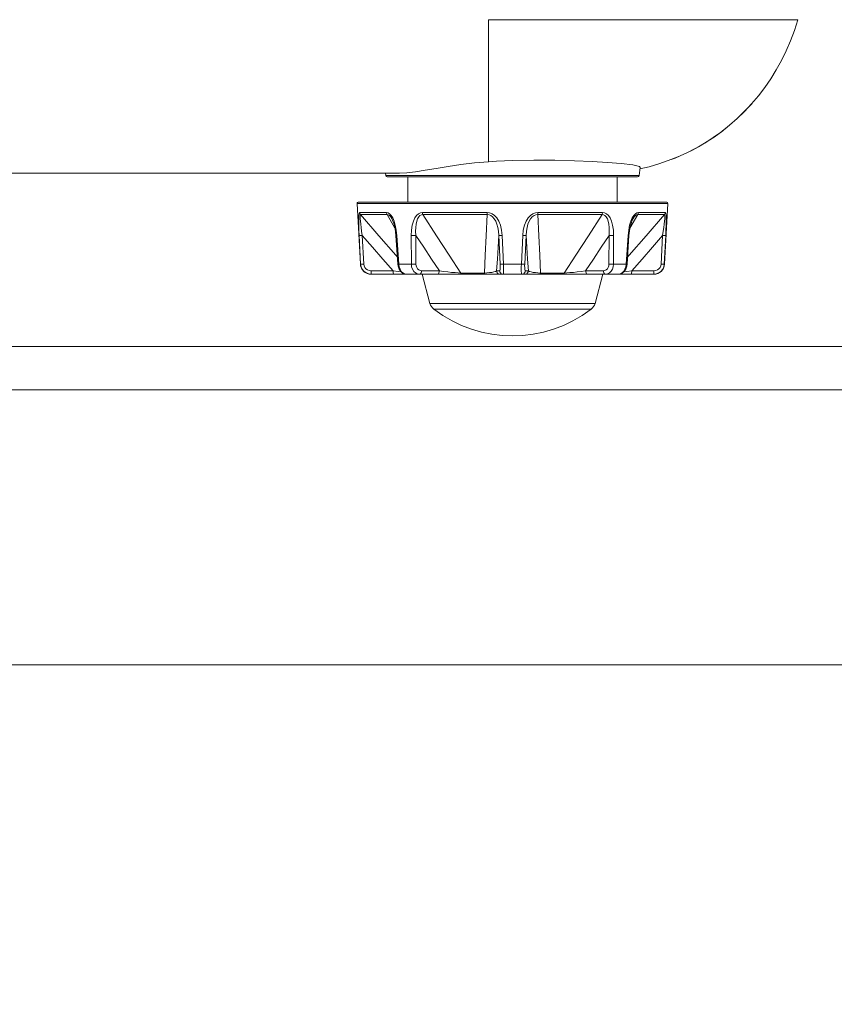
# Model space of a CAD drawing. Header units: millimetres. Extents: x 3925 to 5043, y -86 to 778.
# Tile 108 of 157: x 4689 to 4718, y 231 to 265. Entities that reach past the tile are written whole.
import ezdxf

# ---------------------------------------------------------------- set-up
doc = ezdxf.new("R2010")
doc.units = ezdxf.units.MM
doc.header["$LTSCALE"] = 46.255
doc.header["$PDMODE"] = 3
doc.header["$PDSIZE"] = 1
doc.layers.get('Defpoints').update_dxf_attribs({"linetype": 'CONTINUOUS'})
for name, color, linetype in [('140-154101-01_RIGGDXF_DIMENSION', 7, 'CONTINUOUS'), ('140-154101-0DXF_CONTINUOUS_LINE', 7, 'CONTINUOUS'), ('H30-BOTTOM-CDXF_CONTINUOUS_LINE', 7, 'CONTINUOUS'), ('RUBBER-FOOT-DXF_CONTINUOUS_LINE', 7, 'CONTINUOUS')]:
    doc.layers.add(name, color=color, linetype=linetype)
doc.styles.add('SLDTEXTSTYLE0', font='arialbd.ttf', dxfattribs={"height": 5.5})
doc.dimstyles.new('SLDDIMSTYLE2', dxfattribs={"dimtxt": 5.650301, "dimasz": 4.572, "dimexe": 0, "dimexo": 0.0625, "dimgap": 1.412575, "dimtad": 0, "dimtih": 1, "dimtoh": 1, "dimlfac": 3.5, "dimrnd": 1e-09, "dimzin": 4, "dimdsep": 46, "dimtxsty": 'SLDTEXTSTYLE0', "dimsah": 1, "dimcen": 0.09, "dimadec": 0, "dimazin": 1, "dimtol": 1, "dimtp": 0.5, "dimtm": 0.5, "dimtfac": 1, "dimtdec": 1, "dimtofl": 0, "dimtmove": 0, "dimatfit": 3, "dimfxl": 1, "dimfrac": 2, "dimtolj": 1, "dimarcsym": 0})

# ---------------------------------------------------------------- blocks, each defined once
blk = doc.blocks.new('*D69')
at = {"layer": '140-154101-01_RIGGDXF_DIMENSION', "color": 0, "linetype": 'Continuous', "lineweight": -2}
for p, q in [((4758.217, 271.493), (4758.217, 194.516)), ((4718.217, 266.215), (4718.217, 194.516)), ((4718.217, 194.516), (4666.841, 194.516)), ((4754.217, 194.516), (4722.217, 194.516))]:
    blk.add_line(p, q, dxfattribs=at)
at = {"layer": '140-154101-01_RIGGDXF_DIMENSION', "color": 0, "linetype": 'Continuous'}
for points in [[(4722.217, 195.182), (4722.217, 193.849), (4718.217, 194.516)], [(4754.217, 195.182), (4754.217, 193.849), (4758.217, 194.516)]]:
    blk.add_solid(points, dxfattribs=at)
at = {"layer": 'Defpoints', "color": 0, "linetype": 'Continuous'}
for p in [(4758.217, 271.556), (4718.217, 266.277), (4758.217, 194.516)]:
    blk.add_point(p, dxfattribs=at)
at = {"layer": '140-154101-01_RIGGDXF_DIMENSION', "color": 0, "linetype": 'Continuous', "insert": (4690.529, 199.464), "char_height": 5.5, "attachment_point": 5, "style": 'SLDTEXTSTYLE0'}
blk.add_mtext('\\A1;160.00 [6.30]', dxfattribs=at)

msp = doc.modelspace()

# ---------------------------------------------------------------- linework, layer by layer
at = {"layer": '140-154101-0DXF_CONTINUOUS_LINE', "color": 7, "linetype": 'Continuous', "lineweight": 0}
for p, q in [((4655.7174, 253.6807), (4751.9674, 253.6807)), ((4655.7174, 252.1807), (4751.9674, 252.1807)), ((4655.7174, 242.6807), (4758.2174, 242.6807))]:
    msp.add_line(p, q, dxfattribs=at)
at = {"layer": 'H30-BOTTOM-CDXF_CONTINUOUS_LINE', "color": 7, "linetype": 'Continuous', "lineweight": 0}
for p, q in [((4716.4128, 264.9857), (4705.7174, 264.9857)), ((4705.7174, 260.0736), (4705.7174, 264.9857)), ((4716.1624, 264.2591), (4716.0138, 263.9136)), ((4716.0139, 263.9138), (4715.8497, 263.5794)), ((4715.8498, 263.5795), (4715.67, 263.2556)), ((4715.6701, 263.2558), (4715.476, 262.9433)), ((4715.2692, 262.6438), (4715.05, 262.3566)), ((4714.3184, 261.5684), (4714.0525, 261.3337)), ((4713.8674, 261.1838), (4713.9139, 261.2206)), ((4713.9327, 261.2356), (4713.904, 261.2126)), ((4713.816, 261.144), (4713.7429, 261.0887)), ((4712.7444, 260.4652), (4712.4742, 260.3336)), ((4710.9572, 259.8792), (4710.9228, 259.5996)), ((4655.7174, 259.6807), (4702.6341, 259.6807)), ((4702.1521, 259.6807), (4702.162, 259.5996)), ((4710.9228, 259.5996), (4702.162, 259.5996)), ((4710.8732, 259.5557), (4702.2117, 259.5557))]:
    msp.add_line(p, q, dxfattribs=at)
for points in [[(4716.4128, 264.9857), (4716.2953, 264.6164), (4716.1624, 264.2591)], [(4715.4761, 262.9435), (4715.269, 262.6436), (4715.0498, 262.3563)], [(4715.05, 262.3566), (4714.8176, 262.0804), (4714.5732, 261.8171), (4714.3181, 261.5681)], [(4714.8178, 262.0807), (4714.5735, 261.8174), (4714.3184, 261.5684)], [(4714.0529, 261.334), (4713.7752, 261.1131), (4713.4878, 260.9075), (4713.192, 260.7177), (4712.8888, 260.5436), (4712.5754, 260.3833)], [(4713.7765, 261.1141), (4713.8022, 261.1335), (4713.8684, 261.1846)], [(4713.7429, 261.0887), (4713.6451, 261.0169), (4713.5203, 260.9289), (4713.3684, 260.8272), (4713.1896, 260.7146), (4712.9823, 260.5932), (4712.7444, 260.4652)], [(4712.5754, 260.3833), (4712.2582, 260.2398), (4711.9339, 260.1114), (4711.6047, 259.9991), (4711.2695, 259.9031), (4710.951, 259.8292)], [(4712.4742, 260.3336), (4712.1696, 260.2019), (4712.0373, 260.1523)], [(4705.7174, 260.0741), (4705.2278, 260.0314), (4704.7585, 259.9747), (4704.3155, 259.9097), (4703.903, 259.8428), (4703.5253, 259.7803), (4703.1856, 259.7285), (4702.8874, 259.6934), (4702.6341, 259.6807)], [(4706.5424, 260.1171), (4706.2661, 260.1056), (4705.9909, 260.0911), (4705.7174, 260.0741)], [(4710.9571, 259.8789), (4710.9334, 259.9091), (4710.7018, 259.9662), (4710.3086, 260.011), (4709.8315, 260.0486), (4709.295, 260.0817), (4708.687, 260.1101), (4708.0046, 260.1294), (4707.279, 260.1332), (4706.5424, 260.1171)]]:
    msp.add_lwpolyline(points, dxfattribs=at)
for centre, start, end in [((4702.2117, 259.6057), 187, 270), ((4710.8732, 259.6057), 270, 353)]:
    msp.add_arc(centre, 0.05, start, end, dxfattribs=at)
at = {"layer": 'RUBBER-FOOT-DXF_CONTINUOUS_LINE', "color": 7, "linetype": 'Continuous', "lineweight": 0}
for p, q in [((4702.9174, 258.6807), (4702.9174, 259.5557)), ((4710.1674, 258.6807), (4710.1674, 259.5557)), ((4701.1702, 258.628), (4711.9147, 258.628)), ((4701.2798, 256.536), (4701.1702, 258.628)), ((4701.2201, 258.6807), (4711.8647, 258.6807)), ((4711.805, 256.536), (4711.9147, 258.628)), ((4701.2586, 258.3224), (4702.1856, 258.3224)), ((4701.2873, 258.2486), (4702.2093, 258.2486)), ((4702.2093, 258.2486), (4702.4782, 257.78)), ((4702.3687, 258.1098), (4702.3689, 258.1095)), ((4705.6648, 258.3224), (4703.4268, 258.3224)), ((4705.6696, 258.2486), (4703.4437, 258.2486)), ((4709.6412, 258.2486), (4707.4153, 258.2486)), ((4709.6581, 258.3224), (4707.4201, 258.3224)), ((4710.6065, 257.7797), (4710.8756, 258.2486)), ((4710.716, 258.1095), (4710.7161, 258.1098)), ((4710.8756, 258.2486), (4711.7976, 258.2486)), ((4710.8992, 258.3224), (4711.8263, 258.3224)), ((4701.2888, 256.536), (4701.2398, 257.5245)), ((4701.3474, 257.5246), (4701.3965, 256.536)), ((4702.5429, 257.5245), (4702.5121, 257.5226)), ((4702.579, 256.5341), (4702.5121, 257.5226)), ((4702.5429, 257.5245), (4702.6105, 256.536)), ((4703.0429, 257.5245), (4703.0446, 256.536)), ((4703.2006, 257.5246), (4703.2031, 256.536)), ((4706.1191, 256.536), (4706.0735, 257.5246)), ((4706.2354, 256.536), (4706.1889, 257.5245)), ((4706.896, 257.5245), (4706.8494, 256.536)), ((4707.0114, 257.5246), (4706.9658, 256.536)), ((4709.8818, 256.536), (4709.8843, 257.5246)), ((4710.0403, 256.536), (4710.042, 257.5245)), ((4710.4744, 256.536), (4710.542, 257.5245)), ((4710.5728, 257.5226), (4710.5058, 256.5341)), ((4710.542, 257.5245), (4710.5728, 257.5226)), ((4711.6884, 256.536), (4711.7375, 257.5246)), ((4711.8451, 257.5245), (4711.7961, 256.536)), ((4701.2798, 256.536), (4701.2888, 256.536)), ((4702.6105, 256.536), (4702.579, 256.5341)), ((4702.6105, 256.536), (4703.0446, 256.536)), ((4706.2354, 256.536), (4706.8494, 256.536)), ((4710.0402, 256.536), (4710.4744, 256.536)), ((4710.4744, 256.536), (4710.5058, 256.5341)), ((4711.7961, 256.536), (4711.805, 256.536)), ((4702.4164, 256.2991), (4701.648, 256.2991)), ((4711.4306, 256.1807), (4701.6543, 256.1807)), ((4701.6649, 256.1807), (4701.6598, 256.1864)), ((4703.3964, 256.2991), (4704.0142, 256.2991)), ((4703.4174, 256.1807), (4703.6866, 255.1762)), ((4704.7538, 256.2253), (4705.5741, 256.2253)), ((4705.9918, 256.2991), (4706.0971, 256.2991)), ((4706.9877, 256.2991), (4707.093, 256.2991)), ((4707.5108, 256.2253), (4708.331, 256.2253)), ((4709.0706, 256.2991), (4709.6885, 256.2991)), ((4709.6674, 256.1807), (4709.3983, 255.1762)), ((4711.4369, 256.2991), (4710.6684, 256.2991)), ((4711.42, 256.1807), (4711.425, 256.1864)), ((4703.6866, 255.1762), (4709.3983, 255.1762)), ((4703.8214, 254.9751), (4709.2635, 254.9751))]:
    msp.add_line(p, q, dxfattribs=at)
for points in [[(4701.2586, 258.3224), (4701.2456, 258.3118), (4701.2351, 258.2778), (4701.2277, 258.218), (4701.2237, 258.1305), (4701.2231, 258.0166), (4701.2257, 257.8771), (4701.2313, 257.713), (4701.2398, 257.5245)], [(4701.2586, 258.3224), (4701.2628, 258.2961), (4701.2725, 258.2711), (4701.2873, 258.2486)], [(4701.3474, 257.5246), (4701.3251, 257.6722), (4701.3063, 257.804), (4701.2911, 257.9203), (4701.2796, 258.0208), (4701.2722, 258.1048), (4701.2692, 258.1708), (4701.2709, 258.2169), (4701.2772, 258.2422), (4701.2873, 258.2486)], [(4702.5627, 256.7749), (4702.5064, 256.8392), (4701.9215, 257.5128), (4701.2873, 258.2486)], [(4702.1856, 258.3224), (4702.2373, 258.3118), (4702.2914, 258.2778), (4702.3458, 258.218), (4702.3989, 258.1305)], [(4702.1856, 258.3224), (4702.1891, 258.2959), (4702.1971, 258.2709), (4702.2093, 258.2486)], [(4702.2093, 258.2486), (4702.246, 258.2422), (4702.2866, 258.2169), (4702.3291, 258.1708), (4702.3687, 258.1098)], [(4702.3687, 258.1098), (4702.3969, 258.0535), (4702.439, 257.9403), (4702.482, 257.7645), (4702.5121, 257.5226)], [(4702.3989, 258.1305), (4702.4476, 258.0166), (4702.4894, 257.8771), (4702.5221, 257.713), (4702.5429, 257.5245)], [(4703.4268, 258.3224), (4703.3567, 258.3118), (4703.2878, 258.2778), (4703.2229, 258.218), (4703.1641, 258.1305), (4703.1147, 258.0165), (4703.0765, 257.8771), (4703.0518, 257.713), (4703.0429, 257.5245)], [(4703.4437, 258.2486), (4703.3927, 258.2422), (4703.3432, 258.2168), (4703.2981, 258.1707), (4703.26, 258.1046), (4703.23, 258.0206), (4703.2086, 257.9202), (4703.196, 257.804), (4703.193, 257.6723), (4703.2006, 257.5245)], [(4703.4437, 258.2486), (4703.435, 258.2709), (4703.4293, 258.2959), (4703.4268, 258.3224)], [(4704.7538, 256.2253), (4704.3544, 256.8392), (4703.9183, 257.5128), (4703.4437, 258.2486)], [(4705.6696, 258.2486), (4705.6327, 257.5145), (4705.6008, 256.8408), (4705.5741, 256.2253)], [(4705.6648, 258.3224), (4705.7509, 258.3118), (4705.8379, 258.2778), (4705.9222, 258.218), (4706.0014, 258.1305), (4706.0707, 258.0166), (4706.1273, 257.8771), (4706.1679, 257.713), (4706.1889, 257.5245)], [(4705.6696, 258.2486), (4705.6671, 258.2709), (4705.6655, 258.2958), (4705.6648, 258.3224)], [(4705.6696, 258.2486), (4705.7316, 258.2422), (4705.7952, 258.2169), (4705.8572, 258.1708), (4705.9142, 258.1048), (4705.964, 258.0208), (4706.0059, 257.9202), (4706.0389, 257.804), (4706.062, 257.6722), (4706.0735, 257.5245)], [(4707.4201, 258.3224), (4707.3339, 258.3118), (4707.247, 258.2778), (4707.1626, 258.218), (4707.0835, 258.1305), (4707.0141, 258.0165), (4706.9576, 257.8771), (4706.917, 257.713), (4706.896, 257.5245)], [(4707.4153, 258.2486), (4707.3533, 258.2422), (4707.2896, 258.2168), (4707.2276, 258.1707), (4707.1706, 258.1046), (4707.1207, 258.0206), (4707.079, 257.9202), (4707.046, 257.804), (4707.0229, 257.6723), (4707.0114, 257.5245)], [(4707.4153, 258.2486), (4707.4177, 258.2709), (4707.4194, 258.2959), (4707.4201, 258.3224)], [(4707.5108, 256.2253), (4707.4841, 256.8392), (4707.4523, 257.5128), (4707.4153, 258.2486)], [(4709.6412, 258.2486), (4709.1677, 257.5145), (4708.7315, 256.8408), (4708.331, 256.2253)], [(4709.6412, 258.2486), (4709.6499, 258.2709), (4709.6556, 258.2958), (4709.6581, 258.3224)], [(4709.6412, 258.2486), (4709.6921, 258.2422), (4709.7416, 258.2169), (4709.7867, 258.1708), (4709.8248, 258.1048), (4709.8548, 258.0208), (4709.8763, 257.9202), (4709.8889, 257.804), (4709.8919, 257.6722), (4709.8843, 257.5245)], [(4709.6581, 258.3224), (4709.7282, 258.3118), (4709.7971, 258.2778), (4709.8619, 258.218), (4709.9207, 258.1305), (4709.9702, 258.0166), (4710.0083, 257.8771), (4710.0331, 257.713), (4710.0419, 257.5245)], [(4711.7976, 258.2486), (4711.1649, 257.5145), (4710.5799, 256.8408), (4710.5221, 256.7749)], [(4710.6859, 258.1305), (4710.6373, 258.0165), (4710.5955, 257.8771), (4710.5628, 257.713), (4710.542, 257.5245)], [(4710.5728, 257.5226), (4710.6032, 257.7662), (4710.6461, 257.9412), (4710.6882, 258.054), (4710.7161, 258.1098)], [(4710.8992, 258.3224), (4710.8475, 258.3118), (4710.7935, 258.2778), (4710.739, 258.218), (4710.6859, 258.1305)], [(4710.7161, 258.1098), (4710.7557, 258.1708), (4710.7984, 258.2169), (4710.8389, 258.2422), (4710.8756, 258.2486)], [(4710.8992, 258.3224), (4710.8958, 258.2961), (4710.8878, 258.2711), (4710.8756, 258.2486)], [(4711.7976, 258.2486), (4711.8077, 258.2422), (4711.814, 258.2169), (4711.8157, 258.1708), (4711.8127, 258.1048), (4711.8052, 258.0208), (4711.7937, 257.9202), (4711.7785, 257.804), (4711.7597, 257.6722), (4711.7375, 257.5245)], [(4711.8263, 258.3224), (4711.8221, 258.2959), (4711.8123, 258.2709), (4711.7976, 258.2486)], [(4711.8263, 258.3224), (4711.8393, 258.3118), (4711.8498, 258.2778), (4711.8571, 258.218), (4711.8612, 258.1305), (4711.8618, 258.0166), (4711.8591, 257.8771), (4711.8535, 257.713), (4711.8451, 257.5245)], [(4701.2398, 257.5245), (4701.2499, 257.5231), (4701.2731, 257.5226), (4701.3069, 257.5231), (4701.3475, 257.5245)], [(4701.3474, 257.5246), (4701.7022, 257.1154), (4702.0601, 256.705), (4702.4164, 256.2991)], [(4703.2006, 257.5245), (4703.1629, 257.5231), (4703.1208, 257.5226), (4703.0792, 257.5231), (4703.0429, 257.5245)], [(4703.2006, 257.5246), (4703.4705, 257.1154), (4703.7429, 256.705), (4704.0142, 256.2991)], [(4705.9918, 256.2991), (4706.0192, 256.705), (4706.0465, 257.1154), (4706.0735, 257.5246)], [(4706.0735, 257.5245), (4706.0864, 257.5231), (4706.1121, 257.5226), (4706.1476, 257.5231), (4706.1889, 257.5245)], [(4707.0114, 257.5245), (4706.9985, 257.5231), (4706.9728, 257.5226), (4706.9373, 257.5231), (4706.896, 257.5245)], [(4707.0114, 257.5246), (4707.0384, 257.1154), (4707.0657, 256.705), (4707.093, 256.2991)], [(4709.0706, 256.2991), (4709.342, 256.705), (4709.6143, 257.1154), (4709.8843, 257.5246)], [(4709.8843, 257.5245), (4709.922, 257.5231), (4709.9641, 257.5226), (4710.0056, 257.5231), (4710.042, 257.5245)], [(4710.6684, 256.2991), (4711.0249, 256.705), (4711.3827, 257.1154), (4711.7375, 257.5246)], [(4711.8451, 257.5245), (4711.835, 257.5231), (4711.8117, 257.5226), (4711.7779, 257.5231), (4711.7374, 257.5245)], [(4701.6649, 256.1807), (4701.57, 256.1927), (4701.4817, 256.2279), (4701.4047, 256.2842), (4701.3448, 256.3575), (4701.3054, 256.4435), (4701.2888, 256.536)], [(4701.2888, 256.536), (4701.2986, 256.5346), (4701.3219, 256.5341), (4701.3558, 256.5346), (4701.3965, 256.536)], [(4701.648, 256.2991), (4701.584, 256.3073), (4701.5249, 256.3308), (4701.4734, 256.3686), (4701.4336, 256.4175), (4701.4074, 256.4746), (4701.3965, 256.536)], [(4702.579, 256.5341), (4702.5899, 256.4576), (4702.6235, 256.3578), (4702.6781, 256.2729), (4702.7476, 256.2141), (4702.8234, 256.1848), (4702.8658, 256.1807)], [(4702.6105, 256.536), (4702.6238, 256.443), (4702.6519, 256.3571), (4702.6929, 256.284), (4702.7446, 256.2279), (4702.8033, 256.1927), (4702.8661, 256.1807)], [(4703.2031, 256.536), (4703.1651, 256.5346), (4703.1227, 256.5341), (4703.081, 256.5346), (4703.0446, 256.536)], [(4703.0446, 256.536), (4703.0549, 256.443), (4703.0829, 256.3571), (4703.1264, 256.284), (4703.1833, 256.2279), (4703.2493, 256.1927), (4703.3209, 256.1807)], [(4703.2031, 256.536), (4703.2096, 256.4744), (4703.2285, 256.4174), (4703.2586, 256.3686), (4703.2983, 256.331), (4703.3452, 256.3073), (4703.3964, 256.2991)], [(4706.0971, 256.2991), (4706.1055, 256.3073), (4706.1124, 256.3311), (4706.1174, 256.3687), (4706.1202, 256.4175), (4706.1208, 256.4744), (4706.1191, 256.536)], [(4706.1191, 256.536), (4706.1321, 256.5346), (4706.158, 256.5341), (4706.1939, 256.5346), (4706.2354, 256.536)], [(4706.2208, 256.1807), (4706.2271, 256.1927), (4706.2322, 256.2279), (4706.2359, 256.2842), (4706.2377, 256.3575), (4706.2376, 256.4435), (4706.2354, 256.536)], [(4706.8494, 256.536), (4706.8473, 256.443), (4706.8472, 256.3571), (4706.849, 256.284), (4706.8526, 256.2279), (4706.8578, 256.1927), (4706.8641, 256.1807)], [(4706.9658, 256.536), (4706.9528, 256.5346), (4706.9268, 256.5341), (4706.891, 256.5346), (4706.8494, 256.536)], [(4706.9658, 256.536), (4706.9641, 256.4744), (4706.9646, 256.4174), (4706.9675, 256.3686), (4706.9725, 256.331), (4706.9794, 256.3073), (4706.9877, 256.2991)], [(4709.6885, 256.2991), (4709.7396, 256.3073), (4709.7866, 256.3311), (4709.8263, 256.3687), (4709.8564, 256.4175), (4709.8753, 256.4744), (4709.8818, 256.536)], [(4709.7639, 256.1807), (4709.8355, 256.1927), (4709.9016, 256.2279), (4709.9586, 256.2842), (4710.0022, 256.3575), (4710.03, 256.4435), (4710.0402, 256.536)], [(4709.8818, 256.536), (4709.9198, 256.5346), (4709.9621, 256.5341), (4710.0039, 256.5346), (4710.0403, 256.536)], [(4710.2188, 256.1807), (4710.2814, 256.1927), (4710.3403, 256.2279), (4710.3921, 256.2842), (4710.4332, 256.3576), (4710.4612, 256.4435), (4710.4744, 256.536)], [(4710.219, 256.1807), (4710.2642, 256.1853), (4710.3397, 256.2155), (4710.4088, 256.2752), (4710.4627, 256.3606), (4710.4956, 256.4604), (4710.5058, 256.5341)], [(4711.7961, 256.536), (4711.7794, 256.443), (4711.7398, 256.3572), (4711.68, 256.284), (4711.6032, 256.2279), (4711.515, 256.1927), (4711.42, 256.1807)], [(4711.6884, 256.536), (4711.6773, 256.4742), (4711.651, 256.417), (4711.6113, 256.3684), (4711.56, 256.3308), (4711.501, 256.3073), (4711.4369, 256.2991)], [(4711.7961, 256.536), (4711.7863, 256.5346), (4711.763, 256.5341), (4711.7291, 256.5346), (4711.6884, 256.536)], [(4701.6598, 256.1864), (4701.6552, 256.203), (4701.6515, 256.229), (4701.649, 256.2621), (4701.648, 256.2991)], [(4702.683, 256.2687), (4702.5865, 256.2798), (4702.4165, 256.2991)], [(4702.4334, 256.1807), (4702.4283, 256.1864), (4702.4237, 256.203), (4702.42, 256.229), (4702.4175, 256.2621), (4702.4165, 256.2991)], [(4703.3964, 256.2991), (4703.3918, 256.2621), (4703.3807, 256.229), (4703.3641, 256.203), (4703.3435, 256.1864), (4703.3209, 256.1807)], [(4704.0143, 256.2991), (4704.0096, 256.2621), (4703.9985, 256.229), (4703.9819, 256.203), (4703.9614, 256.1864), (4703.9388, 256.1807)], [(4704.0143, 256.2991), (4704.1603, 256.2798), (4704.3018, 256.2633), (4704.435, 256.2495), (4704.5568, 256.2386), (4704.6641, 256.2305), (4704.7538, 256.2253)], [(4704.7538, 256.2253), (4704.7671, 256.2013), (4704.7832, 256.186), (4704.801, 256.1807)], [(4705.5741, 256.2253), (4705.6614, 256.2305), (4705.7477, 256.2386), (4705.8283, 256.2495), (4705.899, 256.2633), (4705.9554, 256.2798), (4705.9918, 256.2991)], [(4705.5741, 256.2253), (4705.5813, 256.2012), (4705.5901, 256.1859), (4705.5996, 256.1807)], [(4705.9918, 256.2991), (4705.9994, 256.2621), (4706.0177, 256.229), (4706.0448, 256.203), (4706.0785, 256.1864), (4706.1155, 256.1807)], [(4706.0971, 256.2991), (4706.1047, 256.2621), (4706.1229, 256.229), (4706.1501, 256.203), (4706.1838, 256.1864), (4706.2208, 256.1807)], [(4706.9877, 256.2991), (4706.9801, 256.2621), (4706.9619, 256.229), (4706.9347, 256.203), (4706.9011, 256.1864), (4706.8641, 256.1807)], [(4707.093, 256.2991), (4707.0854, 256.2621), (4707.0672, 256.229), (4707.04, 256.203), (4707.0064, 256.1864), (4706.9694, 256.1807)], [(4707.093, 256.2991), (4707.1295, 256.2798), (4707.1859, 256.2633), (4707.2566, 256.2495), (4707.3372, 256.2386), (4707.4235, 256.2305), (4707.5108, 256.2253)], [(4707.5108, 256.2253), (4707.5036, 256.2013), (4707.4949, 256.186), (4707.4852, 256.1807)], [(4708.331, 256.2253), (4708.3177, 256.2012), (4708.3015, 256.1859), (4708.2839, 256.1807)], [(4708.331, 256.2253), (4708.4207, 256.2305), (4708.528, 256.2386), (4708.6499, 256.2495), (4708.7831, 256.2633), (4708.9246, 256.2798), (4709.0706, 256.2991)], [(4709.0706, 256.2991), (4709.0753, 256.2621), (4709.0864, 256.229), (4709.103, 256.203), (4709.1235, 256.1864), (4709.1461, 256.1807)], [(4709.6885, 256.2991), (4709.6931, 256.2621), (4709.7042, 256.229), (4709.7208, 256.203), (4709.7413, 256.1864), (4709.7639, 256.1807)], [(4710.6684, 256.2991), (4710.4984, 256.2798), (4710.4012, 256.2686)], [(4710.6515, 256.1807), (4710.6565, 256.1864), (4710.6612, 256.203), (4710.6649, 256.229), (4710.6674, 256.2621), (4710.6684, 256.2991)], [(4711.425, 256.1864), (4711.4296, 256.203), (4711.4334, 256.229), (4711.4359, 256.2621), (4711.4369, 256.2991)]]:
    msp.add_lwpolyline(points, dxfattribs=at)
for centre, radius, start, end in [((4701.2201, 258.6307), 0.05, 90, 183), ((4711.8647, 258.6307), 0.05, 357, 90), ((4701.6543, 256.5557), 0.375, 183, 270), ((4711.4306, 256.5557), 0.375, 270, 357), ((4704.0488, 255.2732), 0.375, 195, 232.66025), ((4709.0361, 255.2732), 0.375, 307.33975, 345), ((4706.5424, 258.5419), 4.4862, 232.66025, 307.33975)]:
    msp.add_arc(centre, radius, start, end, dxfattribs=at)

# ---------------------------------------------------------------- dimensions: what is measured, and where the dimension line sits
at = {"layer": '140-154101-01_RIGGDXF_DIMENSION', "color": 2, "linetype": 'Continuous'}
dim = msp.add_linear_dim(base=(4758.2174, 194.5157), p1=(4718.2174, 266.2772), p2=(4758.2174, 271.5557), angle=0, dimstyle='SLDDIMSTYLE2', override={"dimtxt": 5, "dimasz": 4, "dimtad": 1, "dimtih": 0, "dimtoh": 0, "dimlfac": 4, "dimtol": 0, "dimtp": 0.01, "dimtm": 0.01, "dimtdec": 2, "dimtofl": 1, "dimtzin": 0}, dxfattribs=at)
dim.commit()
dim.dimension.update_dxf_attribs({"geometry": '*D69', "text_midpoint": (4690.5291, 194.5157), "dimtype": 160})

doc.saveas('drawing.dxf')
